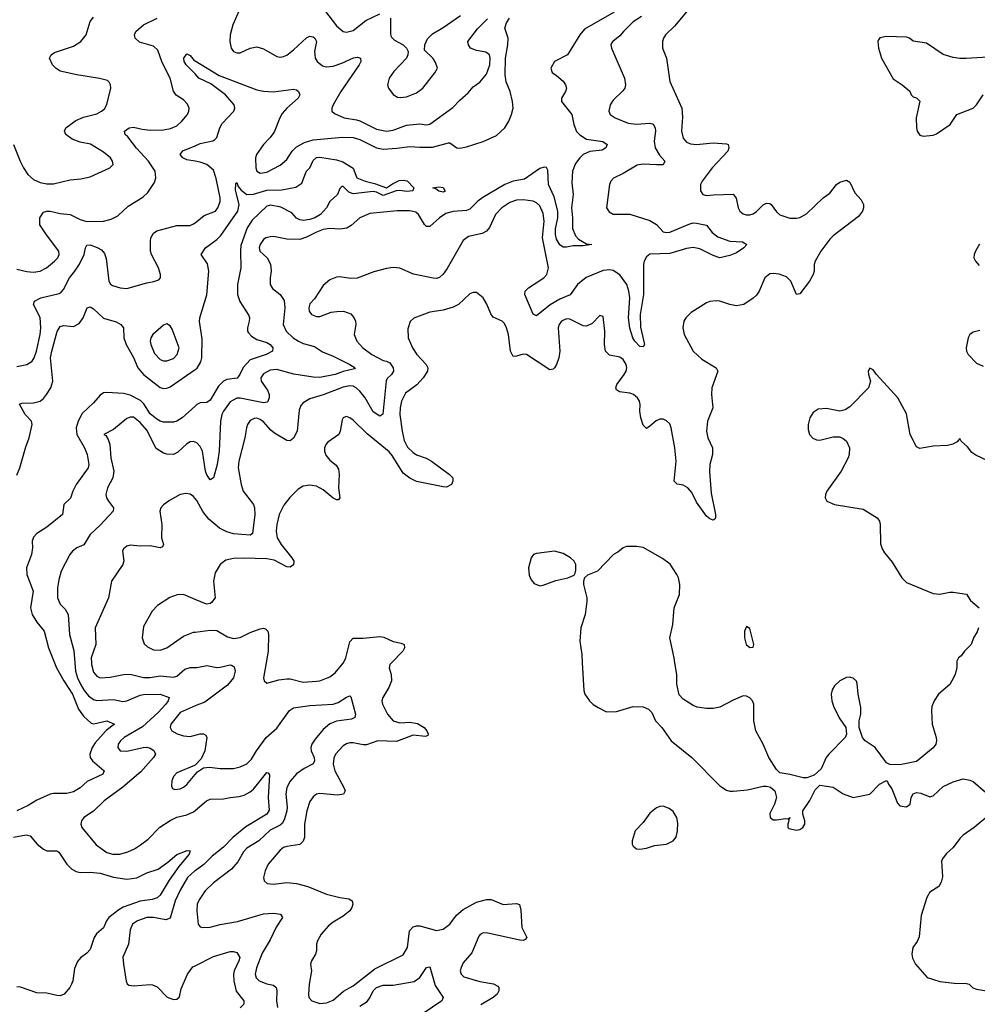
# Model space of a CAD drawing. Header units: inches. Extents: x 1839270 to 1929235, y 762242 to 910350.
# Tile 256 of 256: x 1888948 to 1894695, y 857949 to 863860. Entities that reach past the tile are written whole.
import ezdxf

# ---------------------------------------------------------------- set-up
doc = ezdxf.new("R2010")
doc.units = ezdxf.units.IN
doc.header["$MEASUREMENT"] = 0
for name, color, linetype in [('B8885', 7, 'Continuous'), ('B8886', 7, 'Continuous'), ('B8895', 7, 'Continuous'), ('B8896', 7, 'Continuous')]:
    doc.layers.add(name, color=color, linetype=linetype)

msp = doc.modelspace()

# ---------------------------------------------------------------- linework, layer by layer
at = {"layer": 'B8885', "color": 5}
for points, elevation in [([(1889156.3, 860000), (1889167.8, 859970), (1889211.9, 859890), (1889264.7, 859810), (1889301.2, 859721.2), (1889330, 859679.7), (1889376.8, 859636.8), (1889392.2, 859632.2), (1889470, 859650.1), (1889516.3, 859630), (1889467.3, 859592.7), (1889400.6, 859519.4), (1889383.3, 859490), (1889369.5, 859450), (1889370.9, 859430), (1889384.3, 859410), (1889454.6, 859350), (1889447, 859330), (1889353.1, 859286.9), (1889311.1, 859248.9), (1889270, 859223.9), (1889230, 859213.7), (1889150, 859214.5), (1889130, 859210.5), (1889050, 859175), (1888998.3, 859141.7), (1888930.3, 859110)], 520), ([(1889279, 860000), (1889282.7, 859950), (1889294.5, 859910), (1889313.3, 859870), (1889333.7, 859833.7), (1889360.5, 859800.5), (1889390, 859778.4), (1889410, 859773.4), (1889510, 859778.6), (1889567.7, 859767.7), (1889591.5, 859771.5), (1889670, 859805.2), (1889690, 859809.7), (1889791.3, 859810), (1889844.7, 859790), (1889838, 859770), (1889824.2, 859750), (1889779, 859701), (1889684.6, 859615.4), (1889574.7, 859550), (1889552.4, 859530), (1889539.1, 859510), (1889536, 859490), (1889551, 859470), (1889590, 859468), (1889689.2, 859490.8), (1889710, 859491.8), (1889730, 859486.7), (1889752.2, 859472.2), (1889763.1, 859450), (1889750.3, 859430), (1889674.7, 859345.3), (1889566.9, 859253.1), (1889455.6, 859170), (1889390, 859108.4), (1889332.7, 859070), (1889319.3, 859050), (1889314.4, 859030), (1889321.3, 859010), (1889406.9, 858906.9), (1889470, 858861.2), (1889506.8, 858850), (1889549, 858851), (1889595.8, 858864.2), (1889637.7, 858882.3), (1889673.7, 858906.3), (1889718.8, 858941.2), (1889787.9, 859012.1), (1889850, 859052.7), (1889890, 859072.5), (1889950, 859087.2), (1889990, 859105), (1890000, 859113.4)], 540), ([(1889378.6, 860000), (1889379, 859990), (1889390, 859943.1), (1889410, 859918.5), (1889430, 859909.3), (1889490, 859913.4), (1889570, 859928.7), (1889610, 859931.8), (1889690.1, 859910.1), (1889730, 859910.1), (1889790, 859920.1), (1889870, 859912.5), (1889890, 859919), (1889939.2, 859960.8), (1889970, 859971.6), (1890000, 859971.6)], 560), ([(1890000, 859740.9), (1889910, 859700.2), (1889854.4, 859630), (1889850.3, 859610), (1889861.1, 859590), (1889893.4, 859573.4), (1889930, 859561.4), (1889970, 859556.6), (1890000, 859564.7)], 560), ([(1890000, 859385.4), (1889997.3, 859382.7), (1889890, 859338.5), (1889870, 859317), (1889860.3, 859290), (1889859.3, 859259.3), (1889864.2, 859244.2), (1889878.8, 859238.8), (1889910, 859242.7), (1889930, 859251.8), (1889950, 859268.9), (1890000, 859327.8)], 560), ([(1888910, 858953.4), (1888986.6, 858966.6), (1889010, 858960.7), (1889052.4, 858910), (1889090, 858880.2), (1889111, 858871), (1889170, 858870.2), (1889182, 858862), (1889231, 858791), (1889261, 858761), (1889286.5, 858746.5), (1889310, 858741.3), (1889370, 858741.8), (1889430, 858735.5), (1889510, 858712.7), (1889590, 858700.5), (1889650, 858707.5), (1889710, 858739), (1889778.7, 858761.3), (1889837.6, 858802.4), (1889890, 858849.1), (1889952.4, 858872.4), (1889970.5, 858870.5), (1889964.4, 858850), (1889903.6, 858776.4), (1889845.4, 858694.6), (1889790, 858603.7), (1889772.3, 858587.7), (1889742.2, 858577.8), (1889670, 858567.6), (1889568.4, 858531.6), (1889542.8, 858517.2), (1889483.7, 858470), (1889469.5, 858450), (1889451.7, 858408.3), (1889408.6, 858371.4), (1889394.5, 858350), (1889370, 858277.6), (1889350, 858255.1), (1889312, 858228), (1889293.8, 858206.2), (1889276.1, 858163.9), (1889267.6, 858090), (1889259.6, 858070), (1889248.8, 858050), (1889214.4, 858010), (1889190, 858000.8), (1889170, 858001.4), (1889110, 858016.8), (1889050, 858018.3), (1888952.1, 858052.1), (1888930, 858053.5)], 520), ([(1890000, 858751.2), (1889998.3, 858750), (1889954.8, 858710), (1889910, 858633.3), (1889881, 858570), (1889850, 858466), (1889824, 858456), (1889750, 858470.5), (1889710, 858469.8), (1889655.5, 858450), (1889625.3, 858430), (1889610, 858395.3), (1889600.2, 858310), (1889567.3, 858232.7), (1889570.2, 858190), (1889587, 858087), (1889592.5, 858072.5), (1889603.7, 858063.7), (1889630, 858059.5), (1889730, 858068.8), (1889745.1, 858065.1), (1889773.7, 858053.7), (1889832, 857992), (1889870, 857978.4), (1889890, 857980.2), (1889906.2, 857993.8), (1889917.4, 858042.6), (1889954.4, 858130), (1889986.5, 858173.5), (1890000, 858180.3)], 540)]:
    msp.add_lwpolyline(points, dxfattribs=dict(at, elevation=elevation))
at = {"layer": 'B8886', "color": 5}
for points, elevation in [([(1888910.2, 863110.2), (1888950.3, 863010), (1888970.3, 862970), (1888997.4, 862930), (1889030, 862900.8), (1889070, 862883.6), (1889110, 862875.5), (1889150, 862875.5), (1889250, 862899), (1889315.6, 862904.4), (1889370, 862915.8), (1889488.7, 862970), (1889509, 862990), (1889505.2, 863010), (1889492.7, 863030), (1889450, 863065.6), (1889372.7, 863112.7), (1889310, 863124.4), (1889262.6, 863142.6), (1889224.5, 863170), (1889216.2, 863190), (1889223.7, 863210), (1889284.9, 863255.1), (1889330, 863275.8), (1889410, 863295.8), (1889439.6, 863310), (1889455.9, 863324.1), (1889469.8, 863350.2), (1889494.5, 863450), (1889493.2, 863470), (1889485.4, 863485.4), (1889474.1, 863494.1), (1889427.6, 863507.6), (1889290, 863529.8), (1889191.5, 863551.5), (1889166.4, 863566.4), (1889145.6, 863590), (1889127.3, 863630), (1889136.2, 863650), (1889156.3, 863663.7), (1889270, 863701.5), (1889314.5, 863730), (1889347, 863770), (1889370.8, 863850), (1889390, 863874.4)], 580), ([(1888930, 862361.7), (1888990, 862348.4), (1889030, 862343.5), (1889070, 862350.2), (1889108, 862370), (1889156.9, 862410), (1889176.3, 862430), (1889184.7, 862450), (1889183, 862470), (1889107.8, 862567.8), (1889068.7, 862628.7), (1889068.6, 862670), (1889090, 862703.9), (1889110, 862711.2), (1889130, 862710.7), (1889190, 862697.1), (1889250, 862690.2), (1889310, 862661.2), (1889350, 862648.5), (1889450, 862650.2), (1889496.5, 862663.5), (1889537.3, 862682.7), (1889599.7, 862740.3), (1889685.9, 862794.1), (1889717, 862823), (1889757.3, 862882.7), (1889764.5, 862910), (1889761.4, 862950), (1889721.7, 863010), (1889648.3, 863088.3), (1889597.4, 863157.4), (1889580.5, 863170), (1889576.9, 863190), (1889604.5, 863210), (1889630, 863215.8), (1889682.6, 863202.6), (1889730, 863197.5), (1889810, 863199.4), (1889853.5, 863206.5), (1889890, 863223.5), (1889921, 863250), (1889954.8, 863290), (1889962.3, 863310), (1889964, 863330), (1889953.9, 863353.9), (1889930, 863379.7), (1889887.8, 863407.8), (1889871.2, 863431.2), (1889851.3, 863510), (1889802.4, 863602.4), (1889776.9, 863676.9), (1889750, 863701), (1889666.1, 863726.1), (1889641.1, 863750), (1889635.8, 863770), (1889645.7, 863790), (1889690, 863829.2), (1889773, 863870)], 560), ([(1890000, 863534.4), (1889946.3, 863590), (1889934.5, 863610), (1889932.7, 863630), (1889950, 863654.8), (1889970, 863646), (1889995.8, 863615.8), (1890000, 863613.3)], 540), ([(1890000, 863010.3), (1889950, 863018.7), (1889926.3, 863030), (1889911.6, 863050), (1889927.8, 863072.2), (1890000, 863103.2)], 540), ([(1888930, 861777.8), (1888990, 861790.2), (1889022.3, 861810), (1889034.8, 861830), (1889049.2, 861870.8), (1889071.1, 861970), (1889073.9, 862010), (1889070, 862072.3), (1889029.7, 862150), (1889036.9, 862170), (1889075.1, 862190), (1889184.2, 862215.8), (1889196.6, 862223.4), (1889210, 862239.5), (1889246.6, 862310), (1889279.3, 862350), (1889306.8, 862393.2), (1889334.1, 862450), (1889341.8, 862490), (1889350, 862505.7), (1889370, 862508.6), (1889413.2, 862493.2), (1889438.6, 862478.6), (1889457.3, 862457.3), (1889466.8, 862426.8), (1889483.6, 862290), (1889492.7, 862272.7), (1889505.1, 862265.1), (1889550.2, 862250.2), (1889590, 862247.3), (1889710, 862281.1), (1889751.9, 862288.1), (1889782, 862298), (1889792.7, 862310), (1889792.3, 862330), (1889780.5, 862370), (1889738, 862450), (1889732.9, 862470), (1889731.9, 862530), (1889735.6, 862550), (1889750, 862577.6), (1889770, 862591.6), (1889890, 862625.2), (1889970, 862624.2), (1889990, 862633.7), (1890000, 862641.5)], 540), ([(1888930, 861126.4), (1888949, 861170), (1888984.6, 861295.4), (1889005.2, 861350), (1889022.2, 861430), (1889018.7, 861450), (1888979.8, 861490), (1888947.2, 861552.8), (1888961.5, 861558.5), (1889030, 861559.8), (1889070, 861569.5), (1889090, 861585.1), (1889109.2, 861610), (1889134.7, 861650), (1889147.5, 861690), (1889132.7, 861830), (1889139.7, 861870), (1889172.6, 861987.4), (1889190, 862017.6), (1889210, 862023.6), (1889270, 862018.4), (1889303.9, 862036.1), (1889328.4, 862070), (1889352.3, 862130), (1889370, 862136.9), (1889390, 862124.9), (1889450, 862069.1), (1889527.1, 862047.1), (1889554.9, 862030), (1889570.3, 862010), (1889573.4, 861950), (1889586, 861910), (1889630, 861831.5), (1889656.6, 861770), (1889691.6, 861730), (1889790, 861651.5), (1889810, 861645.9), (1889830, 861647.7), (1889850, 861656.2), (1890000, 861759.9)], 520), ([(1890000, 861540.5), (1889923.2, 861470), (1889890, 861449.2), (1889870, 861443.2), (1889810, 861444.9), (1889790, 861449.9), (1889770, 861461.4), (1889730, 861493.6), (1889693, 861553), (1889673.1, 861573.1), (1889610, 861606.4), (1889570, 861615.3), (1889470, 861622.7), (1889450, 861619.3), (1889430, 861605.6), (1889390, 861560.3), (1889323.2, 861496.8), (1889298.7, 861450), (1889287, 861410), (1889289.7, 861369.7), (1889337, 861290), (1889353.3, 861250), (1889363.5, 861190), (1889358.8, 861170), (1889287.4, 861070), (1889266.3, 861030), (1889252.9, 860987.1), (1889213.1, 860950), (1889204.9, 860890), (1889110, 860813.3), (1889050, 860775.6), (1889030, 860754.3), (1889023, 860730), (1889024.1, 860690), (1889018, 860650), (1888988, 860570), (1888991.4, 860530), (1889029.3, 860430), (1889013.5, 860330), (1889022, 860290), (1889050, 860243.2), (1889094.5, 860190), (1889121.6, 860090), (1889156.3, 860000)], 520), ([(1890000, 861323.8), (1889990, 861327.8), (1889970, 861325.8), (1889950, 861314.6), (1889896.9, 861263.1), (1889870, 861249.8), (1889830, 861250.9), (1889810, 861258.2), (1889766.7, 861286.7), (1889710, 861395.8), (1889670, 861442.6), (1889630, 861473.6), (1889610, 861474.8), (1889590, 861465.7), (1889510, 861399.6), (1889452, 861370), (1889464, 861364), (1889479.1, 861339.1), (1889489.3, 861309.3), (1889495.4, 861230), (1889512.6, 861150), (1889506.7, 861110), (1889474.3, 861050), (1889465.2, 861010), (1889469.1, 860990), (1889480.2, 860970), (1889511.7, 860930), (1889507.9, 860910), (1889432.5, 860827.5), (1889370.2, 860770), (1889333.1, 860706.9), (1889290, 860688.9), (1889264.5, 860670), (1889249.3, 860650), (1889197.4, 860550), (1889182.4, 860497.6), (1889175.3, 860450), (1889175.6, 860390), (1889190.9, 860350.9), (1889220.8, 860320.8), (1889239.2, 860290), (1889246.8, 860170), (1889273.6, 860073.6), (1889279, 860000)], 540), ([(1890000, 860985.5), (1889990, 860997.3), (1889970, 861010.9), (1889944.8, 861015.2), (1889911.2, 861008.8), (1889846.7, 860973.3), (1889811.7, 860948.3), (1889795.5, 860930), (1889788.5, 860910), (1889800.7, 860830), (1889798.6, 860750), (1889810.4, 860709.6), (1889805.2, 860694.8), (1889790, 860689.7), (1889730, 860701), (1889670, 860698.5), (1889610, 860704.7), (1889590, 860699.6), (1889570, 860684), (1889563.8, 860670), (1889571.8, 860611.8), (1889567, 860590), (1889498, 860490), (1889480.3, 860390), (1889401, 860210), (1889405, 860110), (1889377.3, 860030), (1889378.6, 860000)], 560), ([(1890000, 860379.9), (1889930, 860408.6), (1889893.3, 860406.7), (1889848.2, 860391.8), (1889775.8, 860344.2), (1889743.7, 860310), (1889690, 860217.2), (1889682, 860150), (1889694, 860114), (1889714.3, 860094.3), (1889750, 860077.3), (1889790, 860074.2), (1889830, 860089.3), (1889930, 860158.3), (1889990, 860182.8), (1890000, 860184)], 580)]:
    msp.add_lwpolyline(points, dxfattribs=dict(at, elevation=elevation))
at = {"layer": 'B8886', "color": 5, "elevation": 540}
msp.add_lwpolyline([(1889830, 862033.3), (1889810, 862025.4), (1889747.2, 861970), (1889734, 861950), (1889730.2, 861930), (1889733.8, 861910), (1889756.9, 861856.9), (1889790, 861819.6), (1889810, 861811.6), (1889830, 861811.6), (1889870, 861825.7), (1889892.8, 861850), (1889904.4, 861890), (1889862.4, 862002.4), (1889850, 862022.9)], close=True, dxfattribs=at)
at = {"layer": 'B8895', "color": 5}
for points, elevation in [([(1890000, 859971.6), (1890010, 859971.6), (1890070, 859983.2), (1890130, 859971.8), (1890150, 859972.4), (1890210, 859987.1), (1890223.6, 859983.6), (1890234.4, 859974.4), (1890240.2, 859950), (1890230.9, 859910), (1890194.3, 859865.7), (1890058, 859762), (1890010, 859745.4), (1890000, 859740.9)], 560), ([(1891178.6, 860000), (1891168.7, 859990), (1891166, 859970), (1891176.9, 859930), (1891179.7, 859890), (1891163.6, 859850), (1891126.5, 859790), (1891122, 859770), (1891124.4, 859750), (1891154.2, 859690), (1891190, 859650.2), (1891230, 859638.6), (1891290, 859642.8), (1891335.7, 859635.7), (1891375.2, 859610), (1891391.8, 859590), (1891399.3, 859570), (1891396.7, 859563.3), (1891382.5, 859557.5), (1891310, 859565.6), (1891210, 859526.4), (1891098, 859530), (1891030, 859505.8), (1891010, 859505.8), (1890950, 859518.9), (1890930, 859518.4), (1890910, 859512.8), (1890890, 859500.4), (1890843.2, 859450), (1890833.2, 859426.8), (1890829.4, 859390), (1890839.3, 859350), (1890892.6, 859250), (1890900.3, 859230), (1890898, 859222), (1890890.2, 859209.8), (1890855.3, 859204.7), (1890750, 859214.6), (1890730, 859209.8), (1890710, 859195.1), (1890690, 859166), (1890670.1, 859109.9), (1890656.1, 859030), (1890656.3, 858950), (1890650, 858927.6), (1890630, 858908.7), (1890550, 858897.1), (1890530, 858889.8), (1890510, 858874.2), (1890438.2, 858790), (1890420.2, 858750), (1890410.3, 858710), (1890414.9, 858690), (1890433.5, 858673.5), (1890470, 858670.3), (1890550, 858680.7), (1890610, 858674.7), (1890676.4, 858656.4), (1890790, 858610.3), (1890870, 858590.2), (1890922.9, 858582.9), (1890943, 858570), (1890947, 858550), (1890941.1, 858530), (1890928.5, 858510), (1890890, 858477.7), (1890830, 858442.7), (1890800.3, 858419.7), (1890758, 858370), (1890734.4, 858330), (1890728.2, 858310), (1890728.5, 858270), (1890723.7, 858250), (1890698.9, 858210), (1890693.1, 858190), (1890698.5, 858150), (1890684.7, 858070), (1890680.2, 858010), (1890683.6, 857990), (1890700.4, 857970), (1890750, 857953.2), (1890790, 857956.9), (1890830, 857973.6), (1890891.4, 858028.6), (1890950, 858060.2), (1891078.6, 858161.4), (1891250, 858246), (1891274.8, 858290), (1891287.9, 858390), (1891310, 858414.2), (1891330, 858420.2), (1891350, 858419.7), (1891450, 858392.3), (1891490, 858399.7), (1891529.8, 858430), (1891570, 858485), (1891610, 858517.8), (1891690, 858562.9), (1891750, 858578.7), (1891778, 858578), (1891848.9, 858548.9), (1891930, 858553.4), (1891947.3, 858547.3), (1891954.6, 858514.6), (1891960.4, 858410), (1891990.5, 858350), (1891981.4, 858338.6), (1891970, 858332.7), (1891950, 858334), (1891757.1, 858377.1), (1891730, 858377.6), (1891711.1, 858368.9), (1891702.6, 858357.4), (1891662, 858258), (1891610, 858198), (1891596.5, 858170), (1891591.7, 858150), (1891596.5, 858130), (1891614, 858114), (1891710, 858086.3), (1891791.1, 858071.1), (1891817.6, 858057.6), (1891823.1, 858050), (1891822.7, 858030), (1891813.2, 858010), (1891788.7, 857990), (1891714.5, 857945.5)], 580), ([(1890426.3, 860000), (1890410.5, 859910), (1890414.8, 859890), (1890430, 859877.3), (1890503.5, 859896.5), (1890550, 859903.5), (1890570, 859903.5), (1890650, 859883.2), (1890730, 859888.2), (1890750, 859891.4), (1890810, 859915.5), (1890841.8, 859938.2), (1890890, 859996.9), (1890891.3, 860000)], 580), ([(1892324.4, 860000), (1892333, 859833), (1892339.5, 859810), (1892368.4, 859770), (1892390, 859748.7), (1892419.1, 859730), (1892470, 859705.7), (1892530, 859707), (1892630, 859737.4), (1892690, 859734), (1892721.4, 859721.4), (1892741.1, 859701.1), (1892763.8, 859650), (1892800.7, 859610), (1892857.1, 859530), (1892980.7, 859430), (1893150, 859261), (1893190, 859234), (1893210, 859227.7), (1893230, 859227.7), (1893315.9, 859235.9), (1893410, 859258), (1893430, 859259.1), (1893453.4, 859253.4), (1893478.8, 859230), (1893490.7, 859190), (1893477.3, 859150), (1893450, 859095.3), (1893450.8, 859070), (1893470, 859056.3), (1893490, 859056.3), (1893544.7, 859064.7), (1893558, 859062), (1893571, 859071), (1893562, 859058), (1893564.7, 859050), (1893558, 859030), (1893558, 859010), (1893564, 859004), (1893610, 858994.8), (1893630, 858998.8), (1893648.7, 859010), (1893659, 859030), (1893659, 859050), (1893648, 859090), (1893648, 859110), (1893690, 859172), (1893722.7, 859237.3), (1893750, 859264.7), (1893830, 859253.4), (1893890, 859212.7), (1893950, 859190.7), (1894049.2, 859210.8), (1894108, 859270), (1894146, 859290), (1894154, 859290), (1894162, 859270), (1894182, 859242), (1894215.9, 859155.9), (1894230, 859141), (1894270, 859134), (1894291.5, 859150), (1894296.9, 859190), (1894310, 859212.2), (1894330, 859220.3), (1894356, 859216), (1894410, 859194.9), (1894422, 859198), (1894430, 859200.5), (1894490, 859257.1), (1894550, 859284.9), (1894610, 859302), (1894650, 859295.5), (1894670, 859286), (1894743.5, 859223.5)], 620), ([(1894571.9, 860000), (1894571.6, 859971.6), (1894561, 859930), (1894542.8, 859890), (1894530.4, 859869.6), (1894462.8, 859810), (1894436.3, 859770), (1894422.8, 859737.2), (1894419.1, 859710), (1894424.9, 859630), (1894447.3, 859550), (1894450.8, 859530), (1894446.8, 859510), (1894430.4, 859489.6), (1894330, 859406), (1894230, 859386.6), (1894170, 859389.3), (1894150, 859399), (1894082.7, 859490), (1894021.2, 859530), (1894005.2, 859550), (1893986, 859610), (1893986.6, 859650), (1893995.6, 859690), (1893995.1, 859730), (1893979.7, 859810), (1893974, 859874), (1893969.6, 859889.6), (1893950, 859906.6), (1893930, 859914), (1893910, 859911.8), (1893870, 859891.6), (1893838.2, 859861.8), (1893823, 859837), (1893817.4, 859810), (1893821.1, 859770), (1893832.9, 859732.9), (1893870, 859662.8), (1893906.8, 859610), (1893910.8, 859570), (1893902.8, 859550), (1893802.8, 859450), (1893786.8, 859430), (1893756.8, 859363.2), (1893715.3, 859324.7), (1893671.1, 859308.9), (1893650, 859308.7), (1893570, 859329.4), (1893510, 859339), (1893490, 859359), (1893443.7, 859430), (1893409.5, 859510), (1893365.1, 859590), (1893354.3, 859650), (1893354, 859750), (1893346.6, 859770), (1893329.6, 859789.6), (1893310, 859799.5), (1893290, 859801.6), (1893230, 859775.8), (1893150, 859733.6), (1893110, 859725.6), (1893070, 859725.6), (1893012.7, 859732.7), (1892990, 859742.4), (1892930, 859780.7), (1892906.1, 859806.1), (1892891.1, 859870), (1892890.7, 859930), (1892879.6, 860000)], 620), ([(1890000, 859327.8), (1890014.8, 859345.2), (1890051.8, 859368.2), (1890086.5, 859373.5), (1890150, 859364.7), (1890230, 859365.4), (1890270, 859374.7), (1890310, 859393.7), (1890339.7, 859420.3), (1890368.7, 859470), (1890427.4, 859550), (1890490, 859606.8), (1890566.6, 859713.4), (1890590, 859729.2), (1890690, 859742.2), (1890829.3, 859750.7), (1890859.2, 859760.8), (1890910, 859792.4), (1890930, 859800.7), (1890935.6, 859795.6), (1890963.1, 859690), (1890959.3, 859670), (1890938.7, 859661.3), (1890850, 859647.9), (1890810, 859633.4), (1890770, 859598.6), (1890720.2, 859539.8), (1890701.3, 859510), (1890695.9, 859490), (1890697.9, 859470), (1890714.1, 859430), (1890717.3, 859410), (1890710, 859393), (1890655, 859365), (1890608.3, 859331.7), (1890570, 859288.3), (1890551, 859250), (1890545.3, 859210), (1890553.3, 859133.3), (1890551.7, 859110), (1890537.8, 859062.2), (1890524.2, 859035.8), (1890510, 859024.1), (1890450, 858994.5), (1890382.2, 858930), (1890310, 858885.5), (1890290, 858863.5), (1890256.5, 858803.5), (1890219.3, 858760.7), (1890110, 858678.8), (1890061.6, 858630), (1890024.2, 858575.8), (1890012.9, 858550), (1890011, 858510), (1890018, 858430), (1890030, 858414.4), (1890044.7, 858410), (1890090, 858412.3), (1890150, 858428.2), (1890254.2, 858445.8), (1890411.2, 858491.2), (1890470, 858495.9), (1890512.4, 858490), (1890524.2, 858470), (1890487.6, 858412.4), (1890450, 858335.4), (1890403.5, 858256.5), (1890368.1, 858168.1), (1890360.6, 858130), (1890367.5, 858107.5), (1890384.2, 858090), (1890430, 858072.5), (1890470, 858063.2), (1890487.2, 858050), (1890491.1, 858030), (1890489.3, 857970), (1890495.4, 857930)], 560), ([(1890000, 859564.7), (1890030, 859572.9), (1890050, 859573.8), (1890065.4, 859565.4), (1890071.4, 859550), (1890058.9, 859470), (1890037.1, 859422.9), (1890000, 859385.4)], 560), ([(1890000, 859113.4), (1890068.8, 859171.2), (1890090, 859181.1), (1890170, 859182.6), (1890210, 859191.5), (1890264.2, 859195.8), (1890294.7, 859205.3), (1890330, 859224), (1890350, 859241.5), (1890430, 859340.3), (1890438.5, 859338.5), (1890447.2, 859327.2), (1890439.8, 859190), (1890444.6, 859115.4), (1890430.2, 859090), (1890305.8, 859014.2), (1890226.3, 858950), (1890170, 858892.8), (1890102, 858838), (1890052.1, 858787.9), (1890000, 858751.2)], 540), ([(1894770, 859089.2), (1894675.5, 859010), (1894610, 858965.1), (1894590, 858945.1), (1894550, 858889.5), (1894510, 858854), (1894490, 858829.2), (1894480.4, 858810), (1894485.1, 858714.9), (1894478.5, 858681.5), (1894463.7, 858656.3), (1894410, 858622.7), (1894392.7, 858590), (1894357.2, 858482.8), (1894345.1, 858354.9), (1894333.7, 858326.3), (1894307.7, 858290), (1894302, 858250), (1894306.2, 858226.2), (1894324.9, 858190), (1894394.8, 858110), (1894470, 858086), (1894555.3, 858075.3), (1894630, 858074.9), (1894646, 858070), (1894668.8, 858048.8), (1894690, 858039.3), (1894750, 858030.8)], 620), ([(1890000, 858180.3), (1890110, 858235.3), (1890210, 858265.4), (1890230, 858267), (1890250, 858260.6), (1890268, 858230), (1890263.6, 858210), (1890235.2, 858150), (1890231, 858130), (1890232.7, 858090), (1890247.2, 858027.2), (1890292.9, 857970), (1890292.6, 857950), (1890271.9, 857928.1)], 540), ([(1890990, 857938.5), (1891034.1, 857965.9), (1891050, 857987.7), (1891069.9, 858030), (1891090, 858049.4), (1891130, 858063.3), (1891190, 858064.8), (1891314.3, 858085.7), (1891349.8, 858110), (1891390, 858170.3), (1891410, 858173.4), (1891441.4, 858061.4), (1891488.9, 857990), (1891481.1, 857970), (1891370, 857894.8)], 560)]:
    msp.add_lwpolyline(points, dxfattribs=dict(at, elevation=elevation))
at = {"layer": 'B8895', "color": 5, "elevation": 620}
msp.add_lwpolyline([(1892810, 859138), (1892790, 859137), (1892770, 859129.3), (1892730, 859097.2), (1892690, 859041.2), (1892640.7, 858990), (1892624, 858930), (1892624, 858910), (1892630, 858898), (1892650, 858882.8), (1892670, 858880.7), (1892710, 858887.3), (1892757.5, 858902.5), (1892830, 858910.7), (1892869.6, 858930.4), (1892887.5, 858952.5), (1892895.6, 858990), (1892896.6, 859036.6), (1892891.6, 859070), (1892870, 859106), (1892845.4, 859125.4)], close=True, dxfattribs=at)
at = {"layer": 'B8896', "color": 5}
for points, elevation in [([(1890265.5, 863914.5), (1890227, 863830), (1890210.2, 863770.2), (1890209.1, 863730), (1890217.4, 863690), (1890230.6, 863670), (1890250, 863660.3), (1890270, 863661.1), (1890330, 863688.9), (1890370, 863696.9), (1890410, 863684.9), (1890490, 863638.3), (1890510, 863634.9), (1890530, 863638.5), (1890550, 863648), (1890590, 863678.6), (1890670, 863752.1), (1890690, 863761.2), (1890710, 863758), (1890719.6, 863750), (1890729.1, 863730), (1890717.6, 863670), (1890721.2, 863630), (1890732.9, 863610), (1890764.1, 863584.1), (1890790, 863576.3), (1890830, 863580.9), (1890881.6, 863598.4), (1890950.3, 863630.3), (1890974.9, 863634.9), (1890993, 863630), (1890994.9, 863610), (1890986, 863590), (1890876, 863430), (1890828.9, 863350), (1890822, 863330), (1890821.6, 863310), (1890836.3, 863296.3), (1890894.8, 863270), (1890970, 863258.9), (1890990, 863252), (1891090, 863203.7), (1891150, 863191.3), (1891190, 863196.2), (1891270, 863227.5), (1891350, 863234), (1891390, 863228.2), (1891410, 863233.6), (1891547.4, 863332.6), (1891590, 863377.6), (1891639.8, 863420.2), (1891670, 863456.3), (1891710, 863484.9), (1891750, 863533.4), (1891768.4, 863590), (1891771.9, 863630), (1891767.3, 863650), (1891744.9, 863664.9), (1891690, 863674.8), (1891653.6, 863690), (1891640.4, 863710), (1891638, 863730), (1891695.7, 863804.3), (1891755.5, 863864.5)], 560), ([(1890777.4, 863917.4), (1890850, 863824), (1890890, 863790.2), (1890910, 863786), (1890950, 863794.3), (1891025.5, 863854.5), (1891110, 863896.2)], 580), ([(1892950, 863907.1), (1892877.8, 863822.2), (1892824.2, 863770), (1892811.6, 863750), (1892806.3, 863730), (1892804.9, 863690), (1892829.3, 863629.3), (1892850.2, 863490), (1892920.6, 863330), (1892925.7, 863274.3), (1892920.3, 863190), (1892929.4, 863149.4), (1892950, 863124.9), (1892974, 863114), (1893010.2, 863110.2), (1893110, 863121.7), (1893190, 863114.3), (1893199.1, 863110), (1893202.4, 863102.4), (1893204.2, 863090), (1893197.7, 863070), (1893103.8, 862970), (1893042.6, 862890), (1893034.4, 862870), (1893033.2, 862833.2), (1893046.8, 862810), (1893070, 862803.7), (1893110.7, 862809.3), (1893230, 862811.7), (1893248.2, 862788.2), (1893259.1, 862730), (1893268.9, 862710), (1893290, 862694.3), (1893308.5, 862688.5), (1893330, 862688.3), (1893350, 862695.2), (1893370, 862708.2), (1893410, 862749.3), (1893430, 862759.3), (1893450, 862756), (1893458.5, 862750), (1893490, 862705.8), (1893510, 862687.8), (1893570, 862668.6), (1893610, 862668.6), (1893630, 862672.8), (1893670, 862694), (1893769.1, 862790.9), (1893810, 862818.7), (1893850, 862870.3), (1893870, 862885.3), (1893910, 862896.4), (1893930, 862884.9), (1893959.8, 862819.8), (1893998.2, 862778.2), (1894011.8, 862750), (1894012.5, 862730), (1894006.2, 862710), (1893982, 862678), (1893830, 862562.2), (1893810, 862542), (1893756.6, 862470), (1893720.8, 862410), (1893716.1, 862390), (1893716.1, 862350), (1893709.1, 862330), (1893687.9, 862290), (1893630, 862214), (1893610, 862209.5), (1893574.8, 862290), (1893550, 862315.6), (1893506.7, 862333.3), (1893470, 862337.3), (1893450, 862334), (1893419.3, 862310), (1893384.9, 862230), (1893370, 862207), (1893350, 862187.6), (1893294, 862150), (1893250, 862142.3), (1893210, 862149.8), (1893150, 862169.7), (1893127.2, 862172.8), (1893090, 862167.6), (1893070, 862159.5), (1892977.5, 862102.5), (1892946, 862070), (1892934, 862050), (1892927.2, 862010), (1892935.2, 861970), (1892989.2, 861870), (1893041.6, 861821.6), (1893128.2, 861770), (1893137, 861750), (1893102.4, 861650), (1893099.7, 861610), (1893108.5, 861530), (1893076.5, 861450), (1893070.1, 861390.1), (1893077.7, 861350), (1893105.2, 861290), (1893105.2, 861250), (1893090.1, 861190), (1893087, 861147), (1893098.5, 861018.5), (1893123.1, 860890), (1893124, 860870), (1893119.3, 860860.7), (1893110, 860856), (1893090, 860863.6), (1893070, 860879.7), (1893010, 860964), (1892981.1, 861021.1), (1892958.2, 861050), (1892930, 861066.2), (1892892.6, 861072.6), (1892875.6, 861090), (1892887.4, 861210), (1892879.9, 861290), (1892858.5, 861410), (1892850, 861434.2), (1892830, 861452.6), (1892810, 861461.7), (1892790, 861461.7), (1892768.1, 861451.9), (1892730, 861419.8), (1892710, 861405.6), (1892707, 861407), (1892690, 861425.2), (1892675.7, 861470), (1892669.8, 861510), (1892670.6, 861550.6), (1892666.6, 861570), (1892655.6, 861590), (1892631.1, 861610), (1892610, 861619), (1892546.5, 861626.5), (1892530, 861638), (1892525.1, 861650), (1892531.7, 861670), (1892575.9, 861730), (1892587.2, 861750), (1892591.4, 861770), (1892587.3, 861790), (1892570, 861820.3), (1892550, 861833.6), (1892487, 861847), (1892462.5, 861870), (1892456.5, 861910), (1892459.7, 861990), (1892450, 862078), (1892430, 862084), (1892383.4, 862036.6), (1892350, 862019.6), (1892330, 862022), (1892250, 862063.1), (1892230, 862064.8), (1892200.2, 862050), (1892185.6, 862030), (1892178.9, 862010), (1892188.7, 861870), (1892183.2, 861830), (1892170.1, 861789.9), (1892156.5, 861770), (1892150, 861762.6), (1892130, 861758.5), (1891990, 861849.7), (1891970, 861852.7), (1891930, 861839.2), (1891910, 861838.3), (1891893.3, 861870), (1891881, 861970), (1891870, 862009.4), (1891856.5, 862036.5), (1891842.7, 862050), (1891790, 862073.6), (1891775.2, 862095.2), (1891751.7, 862151.7), (1891730, 862189.7), (1891690, 862222.4), (1891670, 862223), (1891650, 862215.1), (1891580.3, 862150), (1891550, 862134.8), (1891490, 862117.2), (1891410, 862103.9), (1891312.7, 862067.3), (1891291.5, 862048.5), (1891276.4, 862003.6), (1891279.7, 861950), (1891305.6, 861890), (1891331.4, 861850), (1891386.9, 861790), (1891396.9, 861770), (1891395.5, 861750), (1891369.3, 861710), (1891331.9, 861668.1), (1891262.7, 861617.3), (1891238.7, 861570), (1891230.8, 861530), (1891230.1, 861490), (1891242.7, 861390), (1891254.7, 861334.7), (1891274.7, 861294.7), (1891310, 861260.9), (1891330, 861248.6), (1891388, 861228), (1891419.5, 861210), (1891527.3, 861130), (1891547.3, 861110), (1891547.7, 861090), (1891539.1, 861070), (1891510, 861054), (1891490, 861055.1), (1891330, 861087.3), (1891290, 861107.3), (1891250, 861137.3), (1891183.4, 861243.4), (1891165.3, 861265.3), (1891033, 861373), (1890950, 861455.8), (1890930, 861469.6), (1890910, 861478), (1890903.4, 861476.6), (1890890, 861469.2), (1890882.9, 861457.1), (1890871.7, 861390), (1890863.1, 861370), (1890796.2, 861323.8), (1890784.2, 861310), (1890776.5, 861290), (1890776.3, 861270), (1890785.3, 861245.3), (1890810, 861216.5), (1890846.2, 861186.2), (1890860.9, 861160.9), (1890865.2, 861130), (1890861, 861050), (1890870, 860988.7), (1890861.4, 860978.6), (1890850, 860976.9), (1890830, 860988.2), (1890770, 861037.3), (1890730, 861059.5), (1890690, 861065.7), (1890650, 861059.8), (1890618.1, 861041.9), (1890568.2, 860991.8), (1890533.9, 860946.1), (1890504.8, 860890), (1890490.9, 860830), (1890487.9, 860790), (1890492.6, 860750), (1890516.8, 860710), (1890580.9, 860630), (1890592.4, 860610), (1890590, 860586.6), (1890570, 860573), (1890550, 860575.8), (1890474.5, 860614.5), (1890430, 860622.6), (1890290, 860628.2), (1890230, 860625.3), (1890185.5, 860614.5), (1890150.2, 860589.8), (1890121.6, 860538.4), (1890111.2, 860488.8), (1890120.3, 860390), (1890098.5, 860361.5), (1890090, 860354.5), (1890067.9, 860352.1), (1890000, 860379.9)], 580), ([(1892515.6, 863904.4), (1892337.5, 863802.5), (1892308.9, 863770), (1892235.5, 863650), (1892157.3, 863610), (1892134.8, 863570), (1892142.8, 863542.8), (1892170, 863526), (1892210, 863490.6), (1892223.8, 863470), (1892228.5, 863450), (1892223.7, 863430), (1892198.4, 863390), (1892198.4, 863370), (1892260.7, 863290), (1892273.5, 863230), (1892289.7, 863189.7), (1892310, 863169.4), (1892350, 863143.3), (1892448.1, 863128.1), (1892474, 863110), (1892464.9, 863090), (1892443.7, 863076.3), (1892370, 863068.7), (1892330, 863049.9), (1892309.1, 863030.9), (1892283.3, 862996.7), (1892264.5, 862950), (1892261.2, 862881.2), (1892268.9, 862810), (1892259.8, 862730), (1892265.6, 862670), (1892265.6, 862605.6), (1892283.5, 862563.5), (1892302.4, 862542.4), (1892350, 862515.5), (1892382, 862510), (1892330, 862502.4), (1892270, 862502.6), (1892230, 862494.3), (1892210, 862494.7), (1892190, 862508), (1892170, 862542.4), (1892162.7, 862570), (1892163.6, 862603.6), (1892177.3, 862670), (1892176.9, 862710), (1892155.8, 862795.8), (1892121.4, 862870), (1892116.6, 862956.6), (1892110, 862972.4), (1892094.6, 862974.6), (1892070, 862967), (1891976.8, 862903.2), (1891908.9, 862890), (1891858.9, 862870), (1891727.1, 862792.9), (1891696.8, 862770), (1891650, 862723.6), (1891630, 862715.2), (1891550, 862708.9), (1891504.3, 862695.7), (1891466.4, 862670), (1891410, 862617.7), (1891390, 862619.1), (1891377.4, 862630), (1891341.7, 862690), (1891324.5, 862704.5), (1891290, 862713.2), (1891213.3, 862713.3), (1891050, 862696.8), (1890990, 862669.7), (1890936.1, 862623.9), (1890910.9, 862609.1), (1890870, 862602.6), (1890810, 862606.5), (1890770, 862599.9), (1890730, 862585.2), (1890670, 862553.8), (1890630, 862540.7), (1890550, 862542), (1890470, 862557.8), (1890450, 862557.4), (1890425.3, 862550), (1890410, 862539.8), (1890390.2, 862510), (1890385.9, 862490), (1890389.4, 862470), (1890433.7, 862430), (1890453.1, 862393.1), (1890457.3, 862350), (1890450.3, 862310), (1890450.4, 862270), (1890465.7, 862245.7), (1890511.3, 862211.3), (1890534, 862174), (1890538.2, 862130), (1890528, 862030), (1890547.9, 861990), (1890589, 861950), (1890620.3, 861930), (1890650, 861916.8), (1890718, 861898), (1890765.3, 861865.3), (1890830, 861840.6), (1890928.5, 861790), (1890960.5, 861770), (1890956.7, 861763.3), (1890890, 861747.4), (1890842, 861730), (1890750, 861713), (1890710, 861714.4), (1890592.1, 861732.1), (1890490, 861760.7), (1890450, 861756.2), (1890410, 861734.8), (1890395.2, 861710), (1890396.9, 861690), (1890435.4, 861635.4), (1890444.6, 861610), (1890445.6, 861590), (1890435.5, 861564.5), (1890410, 861560.9), (1890271.7, 861588.3), (1890250, 861588.3), (1890210, 861565.8), (1890170.9, 861510), (1890161.3, 861490), (1890153.6, 861450), (1890143.9, 861270), (1890132.7, 861190), (1890110, 861109), (1890090, 861097), (1890070, 861127.6), (1890063.7, 861150), (1890044.1, 861270), (1890030, 861298.7), (1890010, 861319.8), (1890000, 861323.8)], 540), ([(1892680, 863880), (1892630, 863848.1), (1892571.2, 863790), (1892550, 863762.7), (1892507, 863730), (1892500.2, 863719.8), (1892494.6, 863710), (1892500.2, 863690), (1892577, 863510), (1892584.4, 863470), (1892579.3, 863450), (1892567.6, 863432.4), (1892510, 863377), (1892490.5, 863350), (1892484.4, 863310), (1892490.7, 863290), (1892520.7, 863270), (1892599.3, 863239.3), (1892650, 863233), (1892730, 863238.3), (1892750, 863232.4), (1892761.3, 863210), (1892764.5, 863190), (1892755.1, 863130), (1892760.6, 863090), (1892786.9, 863046.9), (1892820.4, 863010), (1892810, 862989.8), (1892770, 862987.9), (1892690, 862993.6), (1892652.6, 862987.4), (1892570, 862937.3), (1892511.5, 862908.5), (1892494.9, 862890), (1892486.7, 862870), (1892470.4, 862730.4), (1892486, 862706), (1892510, 862693), (1892610, 862692.9), (1892730, 862653.7), (1892770, 862630.2), (1892810, 862587.2), (1892830, 862582.4), (1892850, 862585.5), (1892970, 862635.1), (1892990, 862639.8), (1893010, 862638), (1893070, 862626), (1893102.7, 862582.7), (1893136.7, 862556.7), (1893210, 862531.1), (1893286.4, 862526.4), (1893311, 862510), (1893293.4, 862490), (1893250, 862461.3), (1893210, 862444.7), (1893150.3, 862429.7), (1893110, 862444.8), (1893030, 862485.2), (1892990, 862492), (1892950, 862485.7), (1892850, 862456), (1892730, 862451.6), (1892710, 862435.8), (1892696.1, 862410), (1892692.4, 862390), (1892690.6, 862209.4), (1892671.1, 862090), (1892674.5, 862014.5), (1892697.3, 861910), (1892690, 861895.3), (1892670, 861897.2), (1892639.5, 861930), (1892628, 861950), (1892610, 862008.7), (1892602.2, 862070), (1892609.9, 862190), (1892604.3, 862230), (1892591.9, 862270), (1892550, 862329.2), (1892510, 862354), (1892490, 862357.8), (1892450, 862354.1), (1892348.2, 862311.8), (1892294.7, 862270), (1892251.2, 862208.8), (1892190, 862182), (1892131.1, 862148.9), (1892050, 862083), (1892030, 862091.8), (1891978.7, 862210), (1891981.7, 862230), (1892002, 862250), (1892094, 862310), (1892111.6, 862330), (1892122.2, 862370), (1892085.3, 862550), (1892094.5, 862650), (1892090, 862696), (1892070, 862742.6), (1892050, 862760.4), (1892029.8, 862769.8), (1891970, 862779), (1891930, 862776.5), (1891890, 862762.3), (1891842, 862730), (1891803.2, 862690), (1891766.5, 862613.5), (1891750, 862589.7), (1891723.7, 862576.3), (1891641.4, 862558.6), (1891610, 862534), (1891513.9, 862366.1), (1891490, 862333.1), (1891467.2, 862312.8), (1891450, 862307.2), (1891430, 862309), (1891312.1, 862332.1), (1891230, 862368), (1891190, 862372.8), (1891150, 862367.1), (1891072.9, 862347.1), (1890972.5, 862307.5), (1890932.7, 862307.3), (1890870, 862317), (1890850, 862315.1), (1890810, 862298), (1890770, 862263.7), (1890716.5, 862183.5), (1890690, 862153.6), (1890682.3, 862130), (1890684.2, 862110), (1890699.1, 862090), (1890730, 862077.6), (1890750, 862077.6), (1890816.6, 862103.4), (1890851.1, 862108.9), (1890890.3, 862110.3), (1890934.3, 862094.3), (1890953.2, 862073.2), (1890963.6, 862050), (1890965.5, 862030), (1890954.9, 861970), (1890970.3, 861930), (1891007, 861890), (1891061.3, 861850), (1891130, 861814.4), (1891150, 861810.4), (1891170, 861799.3), (1891188.5, 861770), (1891190.2, 861750), (1891179.5, 861730), (1891153.8, 861706.2), (1891147.2, 861692.8), (1891127.2, 861492.8), (1891110, 861479.4), (1891070, 861506.2), (1891020.9, 861590), (1890990, 861629.9), (1890967.7, 861650), (1890950, 861659.3), (1890930, 861663), (1890890, 861654.3), (1890770, 861607.5), (1890690, 861583.1), (1890650, 861560.5), (1890635.8, 861544.2), (1890624.8, 861515.2), (1890613.8, 861390), (1890590, 861347.8), (1890570, 861331.1), (1890550, 861334.2), (1890477.3, 861377.3), (1890455.2, 861395.2), (1890410, 861445.6), (1890390, 861459.4), (1890370, 861467.1), (1890354.5, 861465.5), (1890330, 861453.1), (1890314.7, 861430), (1890308.3, 861410), (1890299.7, 861350), (1890262, 861210), (1890259, 861170), (1890276.8, 861070), (1890289.3, 861030), (1890350.2, 860950.2), (1890357.7, 860930), (1890358, 860890), (1890344, 860776), (1890330, 860765.6), (1890230, 860773.6), (1890190, 860785.5), (1890147.2, 860807.2), (1890082.4, 860862.4), (1890047.8, 860907.8), (1890010, 860973.7), (1890000, 860985.5)], 560), ([(1890000, 863613.3), (1890145, 863525), (1890370, 863438.5), (1890410, 863430.2), (1890470, 863427.3), (1890590, 863443.7), (1890610, 863438.4), (1890620.5, 863430), (1890628.2, 863410), (1890618.4, 863390), (1890550, 863329.8), (1890523.3, 863296.7), (1890508.7, 863271.3), (1890475, 863185), (1890449.6, 863150.4), (1890410.2, 863110), (1890369.1, 863050), (1890362.8, 863030), (1890364.7, 862970), (1890370.4, 862950), (1890390, 862938.3), (1890430, 862944.7), (1890510, 862986.2), (1890550, 863021.7), (1890583.1, 863070), (1890610, 863097.2), (1890657.6, 863122.4), (1890710, 863137.9), (1890885.6, 863154.4), (1890950, 863153.2), (1890990, 863141.2), (1891090, 863091.6), (1891130, 863083.4), (1891211.6, 863088.4), (1891290, 863099.8), (1891350, 863093.9), (1891424.3, 863095.7), (1891521.5, 863121.5), (1891530, 863121.5), (1891571.1, 863091.1), (1891590, 863088.8), (1891630, 863096.6), (1891730, 863128.4), (1891810, 863164.1), (1891859.4, 863210), (1891883.1, 863250), (1891899.4, 863290), (1891909.9, 863330), (1891905.7, 863370), (1891890.8, 863430), (1891866.9, 863486.9), (1891860.6, 863530), (1891862.8, 863630), (1891877.1, 863710), (1891879.7, 863750), (1891858.5, 863810), (1891870, 863842), (1891887.4, 863870)], 540), ([(1891174, 863870), (1891172.7, 863772.7), (1891177.7, 863757.7), (1891197.3, 863737.3), (1891249.1, 863709.1), (1891268.2, 863690), (1891279.3, 863670), (1891278, 863650), (1891268.5, 863630), (1891192.7, 863550), (1891164.7, 863510), (1891154.9, 863470), (1891160.3, 863450), (1891190, 863410.4), (1891215.6, 863395.6), (1891233.1, 863393.1), (1891270, 863397.7), (1891330, 863420.2), (1891367.8, 863450), (1891439.6, 863540.4), (1891454.7, 863570), (1891444.1, 863604.1), (1891430, 863627), (1891378, 863678), (1891379.5, 863710), (1891395.2, 863744.8), (1891425, 863775), (1891490, 863813.4), (1891594, 863886)], 580), ([(1894790, 863637.6), (1894627.7, 863627.7), (1894590, 863627.3), (1894550, 863633.6), (1894490, 863651.5), (1894390, 863719.5), (1894310, 863731.8), (1894287, 863750), (1894270, 863755.7), (1894150, 863758.6), (1894109, 863751), (1894101, 863739), (1894097.4, 863730), (1894101.1, 863690), (1894120.5, 863630), (1894190, 863506), (1894244.7, 863470), (1894290.8, 863430.8), (1894298, 863410), (1894310, 863398), (1894330, 863391.3), (1894350, 863372), (1894328.8, 863270), (1894330.4, 863210), (1894334.9, 863190), (1894350, 863167.7), (1894370, 863161.6), (1894410, 863164.4), (1894430, 863166.7), (1894450, 863175.8), (1894531.8, 863230), (1894572.7, 863290), (1894669.5, 863330), (1894689.6, 863350), (1894729.2, 863410)], 620), ([(1890000, 863103.2), (1890030, 863116.1), (1890107.2, 863132.8), (1890119.1, 863140.9), (1890130, 863153.4), (1890149.5, 863210.5), (1890163.4, 863236.6), (1890233.3, 863310), (1890239.2, 863330), (1890234.2, 863350), (1890182.3, 863410), (1890095.8, 863475.8), (1890023.6, 863510), (1890000, 863534.4)], 540), ([(1890000, 861759.9), (1890011.9, 861768.1), (1890034.5, 861805.5), (1890041.6, 861830), (1890043.4, 861943.4), (1890027.5, 862047.5), (1890028.2, 862070), (1890071.7, 862208.3), (1890083.2, 862350), (1890074.4, 862394.4), (1890037.6, 862450), (1890063, 862490), (1890130, 862540.2), (1890154.9, 862565.1), (1890256.5, 862710), (1890265, 862750), (1890243.9, 862836.1), (1890245.4, 862874.6), (1890250, 862882.8), (1890258.7, 862858.7), (1890276.2, 862836.2), (1890311.5, 862811.5), (1890350, 862813.1), (1890430, 862836.7), (1890521.4, 862838.6), (1890604.6, 862855.4), (1890640.8, 862879.2), (1890662.3, 862937.7), (1890670, 862951.5), (1890689.8, 862970.2), (1890710, 863015.8), (1890730, 863032), (1890750, 863034.6), (1890850, 863018), (1890886.9, 863006.9), (1890948.2, 862968.2), (1890971.3, 862910), (1891021, 862890), (1891077.6, 862877.6), (1891150, 862850.6), (1891184.4, 862875.6), (1891225.3, 862894.7), (1891250, 862897.3), (1891273, 862893), (1891314, 862850), (1891307.9, 862832.1), (1891271.1, 862828.9), (1891230, 862835.3), (1891207, 862833), (1891130, 862804.2), (1891090, 862825.3), (1891070, 862829), (1890950, 862814.8), (1890924, 862824), (1890890, 862858), (1890882, 862858), (1890870, 862846), (1890854.8, 862810), (1890810, 862767.8), (1890788.6, 862730), (1890752.5, 862690), (1890718.9, 862670), (1890690, 862660.9), (1890650, 862655), (1890630, 862659.4), (1890610, 862669.1), (1890580.2, 862700.2), (1890515.6, 862735.6), (1890453.6, 862746.4), (1890430, 862740.2), (1890343.2, 862656.8), (1890313.1, 862610), (1890275.2, 862504.8), (1890272.3, 862470), (1890275.8, 862370), (1890255.5, 862270), (1890255.3, 862210), (1890268.3, 862168.3), (1890323.8, 862083.8), (1890327.6, 862070), (1890325.5, 862050), (1890315.9, 862010), (1890315.8, 861990), (1890320.2, 861980.2), (1890339.5, 861959.5), (1890370, 861939.4), (1890430, 861922.2), (1890450, 861910.2), (1890466.3, 861890), (1890465.3, 861870), (1890426.3, 861850), (1890330, 861818.1), (1890288, 861772), (1890268.6, 861730), (1890252.6, 861707.4), (1890190, 861700.4), (1890170, 861689.3), (1890140.1, 861659.9), (1890090, 861575.3), (1890070, 861561), (1890030, 861559.6), (1890010, 861549.7), (1890000, 861540.5)], 520), ([(1890000, 862641.5), (1890055.3, 862684.7), (1890122.9, 862710), (1890137.3, 862730), (1890150.6, 862769.4), (1890150.7, 862790), (1890127.2, 862907.2), (1890110, 862957), (1890070, 862991), (1890030, 863005.3), (1890000, 863010.3)], 540), ([(1894707.3, 862512.7), (1894683, 862470), (1894675.5, 862450), (1894674.9, 862430), (1894683, 862410), (1894705.4, 862385.4)], 620), ([(1894710, 861993.6), (1894670, 861983.7), (1894650.8, 861970), (1894640.7, 861950), (1894627.7, 861890), (1894630.6, 861870), (1894640.7, 861850), (1894690, 861799.1), (1894730, 861780.5)], 620), ([(1894830, 861177), (1894685.1, 861245.1), (1894662, 861262), (1894636.3, 861296.3), (1894598, 861330), (1894590, 861346), (1894574.8, 861325.2), (1894548.3, 861311.7), (1894515.8, 861304.2), (1894430, 861300.3), (1894350, 861286.3), (1894330, 861295.6), (1894292.6, 861370), (1894270, 861493.2), (1894216.9, 861590), (1894089.3, 861729.3), (1894070, 861759), (1894050, 861768.7), (1894040.7, 861750), (1894042, 861730), (1894054, 861690), (1894042, 861650), (1893930, 861535.1), (1893901.7, 861518.3), (1893870, 861509.6), (1893790, 861525.4), (1893738.9, 861521.1), (1893710, 861502.9), (1893690.2, 861469.8), (1893680.2, 861430), (1893680.7, 861400.7), (1893688.7, 861370), (1893707.1, 861347.1), (1893730, 861337), (1893750, 861335.3), (1893830, 861354.9), (1893870, 861355.8), (1893890, 861346), (1893909, 861329), (1893927.2, 861290), (1893924.9, 861250), (1893919, 861230), (1893878.6, 861150), (1893792.7, 861030), (1893783, 861010), (1893782, 860990), (1893790.8, 860970), (1893838, 860950), (1894010, 860921.6), (1894094, 860870), (1894108, 860850), (1894112.7, 860830), (1894113.4, 860713.4), (1894123.4, 860683.4), (1894138.5, 860658.5), (1894184.4, 860604.4), (1894242.4, 860510), (1894270, 860481.6), (1894430, 860415.8), (1894470, 860410.4), (1894530, 860423.8), (1894550, 860423.8), (1894630, 860410.8), (1894654, 860374), (1894706, 860330)], 620), ([(1892879.6, 860000), (1892874.8, 860030), (1892849, 860150), (1892868.3, 860230), (1892876.5, 860330), (1892907.8, 860410), (1892908.7, 860468.7), (1892901, 860510), (1892892.4, 860530), (1892850.8, 860590.8), (1892806.1, 860626.1), (1892690, 860691.1), (1892650, 860698), (1892590, 860696.9), (1892570, 860689.6), (1892536.9, 860663.1), (1892511, 860650), (1892414.8, 860550), (1892355.2, 860524.8), (1892338, 860510), (1892330.8, 860490), (1892330.8, 860470), (1892350.5, 860390), (1892350.5, 860370), (1892341.1, 860290), (1892315.3, 860210), (1892309, 860130), (1892321.8, 860050), (1892324.4, 860000)], 620), ([(1890000, 860184), (1890090, 860194.9), (1890130, 860193), (1890195.8, 860155.8), (1890230, 860144.7), (1890270, 860150.2), (1890330, 860180.6), (1890390, 860203.9), (1890410, 860207.6), (1890423.8, 860203.8), (1890437.4, 860190), (1890440.7, 860170), (1890438.5, 860070), (1890426.3, 860000)], 580), ([(1894701, 860210), (1894694.4, 860185.6), (1894671, 860150), (1894658.8, 860110), (1894618, 860070), (1894598, 860042), (1894582, 860030), (1894572, 860010), (1894571.9, 860000)], 620), ([(1890891.3, 860000), (1890904.3, 860030), (1890930, 860124.9), (1890950, 860148.1), (1891010, 860146.8), (1891110, 860157.9), (1891133.5, 860153.5), (1891190, 860127.7), (1891237.8, 860117.8), (1891254.9, 860110), (1891256.9, 860090), (1891247.7, 860070), (1891178.6, 860000)], 580)]:
    msp.add_lwpolyline(points, dxfattribs=dict(at, elevation=elevation))
for points, elevation in [([(1891490, 862825.7), (1891464, 862830), (1891444.5, 862844.5), (1891428, 862850), (1891462.7, 862857.3), (1891490, 862853.7), (1891500.7, 862830)], 520), ([(1892158, 860670), (1892050, 860656.3), (1892030.4, 860649.6), (1892018, 860630), (1892002, 860570), (1892005.2, 860525.2), (1892016.8, 860496.8), (1892035.9, 860475.9), (1892070, 860462), (1892090, 860464.9), (1892165.8, 860494.2), (1892238, 860510), (1892274.6, 860525.4), (1892282, 860538), (1892284.7, 860555.3), (1892284.5, 860590), (1892275.1, 860610), (1892252.7, 860630), (1892210, 860654.7)], 620), ([(1893310, 860218), (1893298, 860190), (1893298, 860150), (1893306.8, 860110), (1893330, 860092), (1893350, 860094), (1893354, 860110), (1893330, 860206)], 620)]:
    msp.add_lwpolyline(points, close=True, dxfattribs=dict(at, elevation=elevation))

doc.saveas('drawing.dxf')
